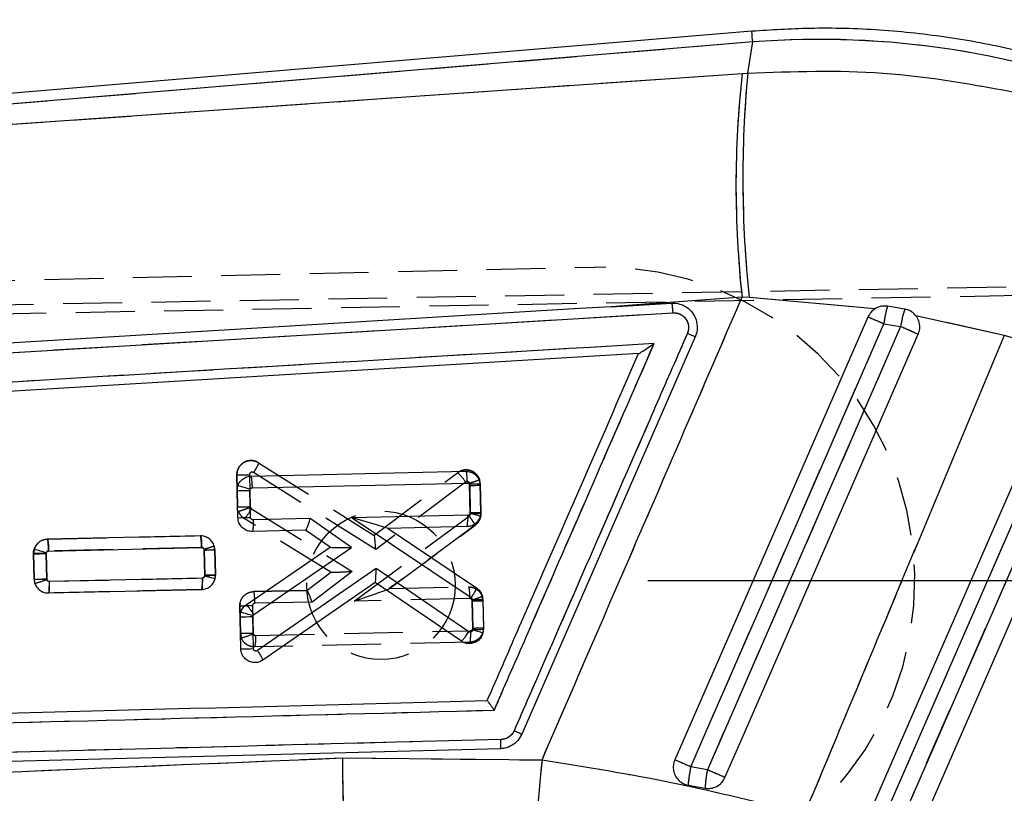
# Model space of a CAD drawing. Extents: x 39 to 407, y 33 to 280.
# Tile 19 of 48: x 155 to 176, y 251 to 268. Entities that reach past the tile are written whole.
import ezdxf

# ---------------------------------------------------------------- set-up
doc = ezdxf.new("R2010")
doc.units = 0
doc.linetypes.add('HIDDEN', pattern=[1.905, 1.27, -0.635])
doc.layers.get('0').update_dxf_attribs({"linetype": 'CONTINUOUS'})
doc.styles.add('SLDTEXTSTYLE0', font='TXT', dxfattribs={"width": 0.75})
doc.dimstyles.new('SLDDIMSTYLE0', dxfattribs={"dimtxt": 3.5, "dimasz": 3.302, "dimexe": 0, "dimexo": 0.0625, "dimgap": 0.875, "dimtad": 1, "dimdec": 0, "dimrnd": 1e-09, "dimzin": 12, "dimtxsty": 'SLDTEXTSTYLE0', "dimsah": 1, "dimcen": 0.09, "dimazin": 3, "dimtfac": 1, "dimtdec": 0, "dimtofl": 0, "dimtmove": 0, "dimatfit": 3, "dimtolj": 1, "dimtzin": 12})
doc.dimstyles.new('SLDDIMSTYLE1', dxfattribs={"dimtxt": 3.5, "dimasz": 3.302, "dimexe": 0, "dimexo": 0.0625, "dimgap": 0.875, "dimtad": 1, "dimdec": 0, "dimrnd": 1e-09, "dimzin": 12, "dimtxsty": 'SLDTEXTSTYLE0', "dimsah": 1, "dimcen": 0.09, "dimazin": 3, "dimtfac": 1, "dimtofl": 0, "dimtmove": 0, "dimatfit": 3, "dimtolj": 1, "dimtzin": 12})

# ---------------------------------------------------------------- blocks, each defined once
blk = doc.blocks.new('_D')
at = {"color": 179, "linetype": 'CONTINUOUS'}
for p, q in [((55.95, 254.259), (55.95, 276.809)), ((193.336, 256.217), (193.336, 276.809)), ((55.95, 275.809), (193.336, 275.809))]:
    blk.add_line(p, q, dxfattribs=at)
for points in [[(55.95, 275.809), (59.252, 275.301), (59.252, 276.317)], [(193.336, 275.809), (190.034, 276.317), (190.034, 275.301)]]:
    blk.add_solid(points, dxfattribs=at)
at = {"color": 179, "linetype": 'CONTINUOUS', "insert": (115.759, 280.321, 0.1), "char_height": 3.5, "attachment_point": 1, "style": 'SLDTEXTSTYLE0'}
blk.add_mtext('137', dxfattribs=at)
blk = doc.blocks.new('_D_5')
at = {"color": 179, "linetype": 'CONTINUOUS'}
for p, q in [((168.044, 255.459), (203.291, 255.459)), ((202.291, 255.459), (202.291, 211.687)), ((107.616, 211.687), (203.291, 211.687))]:
    blk.add_line(p, q, dxfattribs=at)
for points in [[(202.291, 255.459), (201.783, 252.157), (202.799, 252.157)], [(202.291, 211.687), (202.799, 214.989), (201.783, 214.989)]]:
    blk.add_solid(points, dxfattribs=at)
at = {"color": 179, "linetype": 'CONTINUOUS', "insert": (197.779, 230.551, 0.1), "char_height": 3.5, "attachment_point": 1, "rotation": 90, "style": 'SLDTEXTSTYLE0'}
blk.add_mtext('44', dxfattribs=at)

msp = doc.modelspace()

# ---------------------------------------------------------------- linework, layer by layer
at = {"color": 7, "linetype": 'CONTINUOUS'}
for p, q in [((170.2817, 267.2894), (136.2626, 264.4359)), ((170.301, 267.0595), (136.4404, 264.2192)), ((170.1953, 266.3903), (170.301, 267.0595)), ((136.6277, 264.0511), (170.0738, 266.3818)), ((170.0738, 266.3818), (170.1953, 266.3903)), ((170.0728, 261.5609), (167.2503, 261.3557)), ((170.2278, 261.5555), (170.0728, 261.5609)), ((172.9306, 261.3067), (170.2278, 261.5555)), ((167.2503, 261.3557), (168.5514, 261.434)), ((173.5783, 261.304), (173.202, 261.3652)), ((151.4471, 260.1956), (168.5796, 261.2252)), ((175.7215, 260.7371), (173.8189, 261.1594)), ((173.1255, 260.9851), (173.4879, 260.9274)), ((169.0629, 260.7053), (165.3288, 252.1443)), ((177.6044, 260.1882), (175.7215, 260.7371)), ((167.844, 260.3468), (139.2957, 258.6248)), ((167.8448, 260.3469), (167.844, 260.3468)), ((159.4961, 257.7059), (164.1217, 257.8094)), ((159.1986, 257.3955), (159.2142, 257.4983)), ((159.5241, 257.4544), (164.1489, 257.5579)), ((164.2051, 257.5046), (164.218, 256.9199)), ((164.433, 257.5117), (164.4458, 256.9272)), ((159.2115, 256.811), (159.1986, 257.3955)), ((159.4706, 257.3997), (159.4734, 257.4174)), ((159.4835, 256.8149), (159.4706, 257.3997)), ((164.1655, 256.8657), (161.6745, 256.8098)), ((164.218, 256.9199), (164.216, 256.9043)), ((164.4458, 256.9272), (164.4347, 256.8384)), ((160.7695, 256.7896), (159.5401, 256.762)), ((161.6615, 256.1691), (160.7695, 256.7896)), ((161.6745, 256.8098), (164.2345, 255.0888)), ((160.6716, 256.5394), (159.5233, 256.5137)), ((161.1993, 256.1723), (160.6716, 256.5394)), ((164.149, 256.6173), (162.446, 256.5792)), ((162.446, 256.5792), (164.3526, 255.2974)), ((158.404, 256.4181), (155.1072, 256.3443)), ((154.8218, 256.1254), (154.8097, 256.0338)), ((154.8097, 256.0338), (154.8217, 255.4857)), ((155.0817, 256.0379), (155.0839, 256.0538)), ((155.0938, 255.4896), (155.0817, 256.0379)), ((155.1352, 256.0928), (158.4311, 256.1666)), ((158.4873, 256.1134), (158.4994, 255.5653)), ((158.7273, 255.5723), (158.7152, 256.1204)), ((159.3908, 254.9342), (161.1993, 256.1723)), ((159.5541, 254.7263), (161.6615, 256.1691)), ((161.1993, 256.1723), (161.1993, 256.1723)), ((162.1891, 255.7188), (159.6319, 253.9473)), ((164.1879, 254.3549), (162.1891, 255.7188)), ((158.4468, 255.5107), (155.1503, 255.4368)), ((158.4994, 255.5653), (158.498, 255.5515)), ((158.7193, 255.4959), (158.7273, 255.5723)), ((162.1681, 255.417), (159.7521, 253.7433)), ((164.0253, 254.1497), (162.1681, 255.417)), ((155.1335, 255.1885), (158.4303, 255.2623)), ((164.2593, 255.0443), (164.2735, 254.3992)), ((164.4871, 255.0514), (164.5013, 254.4065)), ((159.2585, 254.677), (159.2719, 254.773)), ((159.2737, 253.9865), (159.2585, 254.677)), ((159.5305, 254.6811), (159.5328, 254.6975)), ((159.5457, 253.9904), (159.5305, 254.6811)), ((159.5328, 254.6975), (159.5541, 254.7263)), ((164.2735, 254.3992), (164.272, 254.3853)), ((164.5013, 254.4065), (164.4918, 254.3241)), ((164.8655, 251.834), (138.9159, 251.158)), ((161.4676, 251.6353), (165.7635, 251.5924)), ((169.3262, 251.3779), (168.9667, 251.4422)), ((168.9105, 251.0486), (169.2748, 250.9823))]:
    msp.add_line(p, q, dxfattribs=at)
at = {"color": 7, "linetype": 'HIDDEN'}
for p, q in [((170.301, 267.0595), (136.4404, 264.2192)), ((170.1953, 266.3903), (170.301, 267.0595)), ((136.6277, 264.0511), (170.0738, 266.3818)), ((170.0738, 266.3818), (170.1953, 266.3903)), ((137.9046, 261.5636), (166.894, 262.2072)), ((132.5903, 261.0145), (177.7442, 261.8203)), ((132.864, 260.8189), (178.1787, 261.6414)), ((170.0728, 261.5609), (167.2503, 261.3557)), ((170.2278, 261.5555), (170.0728, 261.5609)), ((172.9306, 261.3067), (170.2278, 261.5555)), ((151.4471, 260.1956), (168.5796, 261.2252)), ((175.7215, 260.7371), (173.8189, 261.1594)), ((173.1255, 260.9851), (173.4879, 260.9274)), ((177.6044, 260.1882), (175.7215, 260.7371)), ((159.6577, 257.9959), (159.6579, 257.9958)), ((159.6579, 257.9958), (162.1467, 256.4303)), ((159.206, 257.0413), (159.1905, 257.7317)), ((159.1905, 257.7317), (159.1905, 257.7317)), ((159.1905, 257.7317), (159.206, 257.0413)), ((159.4626, 257.7341), (159.478, 257.0448)), ((162.18, 256.1263), (159.5474, 257.7822)), ((162.1456, 256.4311), (163.9447, 257.7796)), ((164.1167, 257.5779), (162.18, 256.1263)), ((164.2038, 257.5372), (164.2019, 257.5501)), ((164.2182, 256.8936), (164.2038, 257.5372)), ((164.4185, 257.6261), (164.4185, 257.626)), ((164.4317, 257.5441), (164.4185, 257.6261)), ((164.4317, 257.5441), (164.4461, 256.8993)), ((164.4461, 256.8993), (164.4317, 257.5441)), ((159.478, 257.0448), (159.481, 257.029)), ((159.481, 257.029), (159.5036, 257.0009)), ((159.5036, 257.0009), (161.673, 255.6531)), ((164.4286, 256.7939), (164.4461, 256.8993)), ((161.2113, 255.6335), (159.3496, 256.7901)), ((161.7144, 255.0135), (164.1952, 256.8463)), ((164.3226, 256.6475), (162.474, 255.2818)), ((162.4748, 255.2824), (164.3226, 256.6475)), ((155.1078, 256.3472), (155.1079, 256.3472)), ((155.1079, 256.3472), (158.4046, 256.4197)), ((154.8154, 256.1001), (154.8095, 256.0364)), ((154.8218, 255.4883), (154.8095, 256.0364)), ((154.8095, 256.0364), (154.8218, 255.4883)), ((155.0816, 256.0391), (155.0938, 255.4919)), ((158.4325, 256.1682), (155.1356, 256.0956)), ((158.4872, 256.1159), (158.4852, 256.1294)), ((158.4994, 255.5688), (158.4872, 256.1159)), ((158.715, 256.1233), (158.7037, 256.1992)), ((158.715, 256.1233), (158.7273, 255.5752)), ((158.7273, 255.5752), (158.715, 256.1233)), ((160.7004, 255.2434), (161.2112, 255.6335)), ((161.673, 255.6531), (160.8094, 254.9936)), ((155.0938, 255.4919), (155.0965, 255.477)), ((155.1493, 255.4396), (158.4459, 255.5122)), ((158.7237, 255.5385), (158.7076, 255.4669)), ((158.7241, 255.5403), (158.7273, 255.5752)), ((158.4296, 255.2639), (155.1328, 255.1913)), ((155.1328, 255.1913), (158.4296, 255.2639)), ((155.1328, 255.1913), (155.1328, 255.1913)), ((158.4296, 255.2639), (158.5078, 255.2792)), ((158.4297, 255.2639), (158.4296, 255.2639)), ((158.4505, 255.2663), (158.4297, 255.2639)), ((159.5521, 255.2181), (160.7009, 255.2434)), ((160.7004, 255.2434), (159.5521, 255.2181)), ((159.5521, 255.2181), (159.5521, 255.2181)), ((162.4748, 255.2824), (164.1778, 255.3199)), ((164.1778, 255.3199), (164.1778, 255.3199)), ((159.2597, 254.9709), (159.2538, 254.9072)), ((160.8094, 254.9936), (159.5798, 254.9666)), ((164.2057, 255.0683), (161.7144, 255.0135)), ((164.2603, 255.0166), (164.2577, 255.0315)), ((164.2733, 254.4326), (164.2603, 255.0166)), ((164.4881, 255.0235), (164.473, 255.1116)), ((164.4881, 255.0235), (164.5012, 254.4389)), ((159.2668, 254.3227), (159.2538, 254.9072)), ((159.2538, 254.9072), (159.2668, 254.3227)), ((159.5258, 254.9099), (159.5389, 254.3261)), ((159.2668, 254.3227), (159.287, 254.2207)), ((159.5389, 254.3261), (159.5422, 254.3095)), ((159.5944, 254.2742), (164.2197, 254.376)), ((164.498, 254.4042), (164.5012, 254.4389)), ((164.2035, 254.1277), (159.5778, 254.0258)), ((164.2035, 254.1277), (164.2817, 254.143)), ((164.2036, 254.1277), (164.2035, 254.1277)), ((161.4676, 251.6353), (165.7635, 251.5924)), ((169.3262, 251.3779), (168.9667, 251.4422))]:
    msp.add_line(p, q, dxfattribs=at)
at = {"color": 8, "linetype": 'CONTINUOUS', "flags": 128}
msp.add_lwpolyline([(170.301, 267.0595), (170.2926, 267.16), (170.2866, 267.2319), (170.2829, 267.275), (170.2817, 267.2894), (170.2817, 267.2894)], dxfattribs=at)
at = {"color": 7, "linetype": 'CONTINUOUS', "flags": 128}
for points in [[(167.2503, 261.3557), (166.5679, 261.3147), (160.1046, 260.9255), (151.4191, 260.4017)], [(172.7837, 261.1335), (172.4613, 260.3944), (171.163, 257.4172), (168.6225, 251.5916)], [(168.9667, 251.4422), (169.2911, 252.1866), (170.5887, 255.1642), (173.1255, 260.9851)], [(173.4879, 260.9274), (173.1635, 260.1831), (171.8659, 257.2055), (169.3262, 251.3779)], [(169.7042, 251.2126), (170.0237, 251.9453), (171.3219, 254.9226), (173.8679, 260.7613)], [(176.9566, 259.9312), (176.6318, 259.1869), (175.3328, 256.21), (172.9175, 250.6751)], [(173.2201, 250.5431), (173.5448, 251.2873), (174.8439, 254.2642), (177.2592, 259.7991)], [(177.5972, 259.6594), (177.2725, 258.9152), (175.9734, 255.9383), (173.5833, 250.461)], [(173.9881, 250.2844), (174.3129, 251.0286), (175.6119, 254.0055), (178.0021, 259.4828)], [(162.4458, 256.5793), (162.4459, 256.5792), (162.446, 256.5792)]]:
    msp.add_lwpolyline(points, dxfattribs=at)
at = {"color": 7, "linetype": 'HIDDEN', "flags": 128}
for points in [[(168.9667, 251.4422), (169.2911, 252.1866), (170.5887, 255.1642), (173.1255, 260.9851)], [(173.4879, 260.9274), (173.1635, 260.1831), (171.8659, 257.2055), (169.3262, 251.3779)], [(173.2201, 250.5431), (173.5448, 251.2873), (174.8439, 254.2642), (177.2592, 259.7991)], [(177.5972, 259.6594), (177.2725, 258.9152), (175.9734, 255.9383), (173.5833, 250.461)], [(155.0148, 256.3263), (155.0465, 256.3395), (155.1077, 256.3472), (155.1078, 256.3472), (155.1078, 256.3472)]]:
    msp.add_lwpolyline(points, dxfattribs=at)
at = {"color": 7, "linetype": 'HIDDEN'}
msp.add_circle((162.295, 255.3535), 1.6, dxfattribs=at)
at = {"color": 7, "linetype": 'CONTINUOUS'}
for centre, radius, start, end in [((191.9442, 263.9671), 22.0033, 173.6995, 186.27801), ((194.0429, 264.1331), 23.9543, 174.59298, 186.17729), ((175.7885, 260.6469), 2.6843, 164.47927, 172.76296), ((175.5319, 260.6358), 2.0646, 161.11687, 171.87906), ((142.0342, 189.8569), 77.6266, 66.38906, 66.664129), ((122.5148, 143.8677), 127.6764, 66.283409, 66.469506), ((158.4001, 254.4355), 3.1692, 70.20436, 75.11461), ((164.114, 264.0857), 6.5817, 270.79352, 272.77811), ((159.2079, 265.6372), 8.2417, 269.93566, 271.82699), ((163.4497, 256.7884), 0.7199, 346.24952, 6.15675), ((163.4259, 253.8853), 3.1206, 71.14108, 75.33441), ((164.1235, 263.4523), 6.5331, 270.82913, 272.82848), ((159.2279, 265.1514), 8.3404, 269.88704, 271.75607), ((160.6659, 256.8009), 0.2616, 271.24296, 271.37681), ((154.8211, 264.3031), 8.2693, 269.92063, 271.80569), ((153.9663, 252.4801), 3.7443, 72.63419, 76.79245), ((158.3875, 263.0877), 6.975, 270.81989, 272.69255), ((154.8382, 263.8255), 8.3398, 269.88688, 271.75604), ((157.7308, 255.4335), 0.7201, 346.25037, 6.15248), ((157.6495, 251.7073), 3.9368, 74.23233, 77.55338), ((158.4105, 262.1712), 6.6065, 270.77093, 272.74806), ((162.2013, 255.3702), 0.0575, 124.03637, 125.37407), ((164.1683, 261.6215), 6.5779, 270.79273, 272.77855), ((158.4353, 251.3934), 3.4816, 71.62429, 76.09538), ((158.7066, 254.2286), 0.9829, 30.42259, 45.88021), ((159.2691, 262.9386), 8.2617, 269.92642, 271.81323), ((163.4589, 251.042), 3.4407, 72.53017, 76.33183), ((164.1797, 260.9402), 6.5417, 270.82147, 272.81825), ((159.2902, 262.3237), 8.3373, 269.8867, 271.75642), ((158.9646, 253.4165), 0.8527, 22.53993, 38.49918), ((183.2268, 251.4014), 21.7605, 179.384, 193.06375), ((186.5406, 249.2013), 20.9142, 173.43496, 187.58845), ((141.0248, 187.5371), 69.7469, 66.383075, 66.691331), ((172.203, 250.7789), 3.3036, 168.41731, 175.31834), ((171.784, 250.8571), 2.5123, 168.03488, 177.14346), ((125.0192, 149.6091), 110.9955, 66.260196, 66.473169)]:
    msp.add_arc(centre, radius, start, end, dxfattribs=at)
at = {"color": 7, "linetype": 'HIDDEN'}
for centre, radius, start, end in [((191.9442, 263.9671), 22.0033, 173.6995, 186.27801), ((194.0429, 264.1331), 23.9543, 174.59298, 186.17729), ((167.0438, 255.4589), 6.75, 271.2718, 91.2718), ((175.7885, 260.6469), 2.6843, 164.47927, 172.76296), ((175.5319, 260.6358), 2.0646, 161.11687, 171.87906), ((142.0342, 189.8569), 77.6266, 66.38906, 66.664129), ((122.5148, 143.8677), 127.6764, 66.283409, 66.469506), ((163.2605, 257.0217), 1.021, 33.00802, 47.92415), ((164.1163, 264.1659), 6.6293, 270.75598, 272.72628), ((164.1296, 257.5377), 0.3021, 1.22006, 16.99828), ((159.232, 265.5099), 8.4687, 269.8241, 271.66482), ((159.5103, 257.0488), 0.3045, 199.74026, 238.14834), ((158.7424, 257.3955), 0.8574, 315.0846, 332.59601), ((158.3899, 262.6128), 6.4977, 270.85783, 272.8681), ((158.4086, 256.1161), 0.3066, 1.33126, 15.71442), ((154.8461, 263.9369), 8.4487, 269.83526, 271.68034), ((154.3811, 257.3395), 1.9951, 283.23637, 291.01056), ((164.1743, 261.6649), 6.6489, 270.74087, 272.70536), ((164.1865, 255.0171), 0.3017, 1.20376, 18.25897), ((159.2957, 262.8327), 8.5101, 269.80573, 271.63749), ((159.5653, 254.3287), 0.2985, 181.15272, 201.20675), ((158.8154, 255.987), 1.8281, 284.94991, 293.42535), ((158.8788, 254.1973), 0.7198, 346.22285, 6.13558), ((183.2268, 251.4014), 21.7605, 179.384, 193.06375), ((186.5406, 249.2013), 20.9142, 173.43496, 187.58845), ((141.0248, 187.5371), 69.7469, 66.383075, 66.691331), ((172.203, 250.7789), 3.3036, 168.41731, 175.31834), ((171.784, 250.8571), 2.5123, 168.03488, 177.14346), ((125.0192, 149.6091), 110.9955, 66.260196, 66.473169)]:
    msp.add_arc(centre, radius, start, end, dxfattribs=at)
at = {"color": 7, "linetype": 'CONTINUOUS'}
for centre, major_axis, ratio, start_param, end_param in [((171.8019, 248.8806), (18.1965, -2.8755), 0.9895709, 1.3393102, 1.8074977), ((160.7475, 256.7912), (0.0758, 0.2517), 0.0822269, 3.1683884, 4.7307967), ((161.6524, 256.8114), (0.7935, -0.2322), 0.0056456, 0.0177975, 1.5446097), ((161.6394, 256.1707), (0.4401, -0.0016), 0.0034584, 3.1466039, 4.7626037), ((162.167, 255.7204), (-0.0011, 0.303), 0.0728729, 3.1916549, 4.706842)]:
    msp.add_ellipse(centre, major_axis=major_axis, ratio=ratio, start_param=start_param, end_param=end_param, dxfattribs=at)
at = {"color": 7, "linetype": 'HIDDEN'}
for centre, major_axis, ratio, start_param, end_param in [((171.8019, 248.8806), (18.1965, -2.8755), 0.9895709, 1.3393102, 1.8074977), ((162.158, 256.1279), (-0.0124, 0.3028), 0.0726158, 4.7041259, 6.2332994), ((161.6509, 255.6547), (0.4396, 0.0212), 0.0060594, 3.1503728, 4.7623581), ((160.7873, 254.9952), (-0.0869, 0.2481), 0.0773217, 4.6788377, 6.2579873), ((161.6923, 255.0151), (0.7821, 0.2671), 0.0104766, 4.7370552, 6.2501669)]:
    msp.add_ellipse(centre, major_axis=major_axis, ratio=ratio, start_param=start_param, end_param=end_param, dxfattribs=at)
at = {"color": 7, "linetype": 'CONTINUOUS'}
for points, knots in [([(178.8345, 265.9611), (178.3886, 266.1336), (177.4719, 266.4884), (176.0357, 266.8829), (174.5485, 267.1715), (173.0427, 267.3323), (171.6163, 267.3747), (170.6974, 267.316), (170.2817, 267.2894)], [0, 0, 0, 0, 0.1641138, 0.3374288, 0.5106817, 0.683873, 0.8570088, 1, 1, 1, 1]), ([(170.1953, 266.3903), (171.1676, 266.4244), (173.1429, 266.4938), (175.0783, 266.1393), (176.0609, 265.9593)], [0, 0, 0, 0, 0.492278, 1, 1, 1, 1]), ([(165.7635, 251.5924), (166.597, 253.5184), (168.0347, 256.8407), (169.4697, 260.1642), (170.0728, 261.5609)], [0, 0, 0, 0, 0.5797188, 1, 1, 1, 1]), ([(168.5514, 261.434), (168.6139, 261.4323), (168.6954, 261.4302), (168.7706, 261.4007), (168.7882, 261.3938)], [0, 0, 0, 0, 0.7657153, 1, 1, 1, 1]), ([(168.5514, 261.434), (168.5532, 261.4316), (168.5569, 261.4264), (168.5636, 261.3935), (168.5696, 261.3484), (168.5753, 261.2915), (168.5779, 261.2508), (168.5796, 261.2252)], [0, 0, 0, 0, 0.1889572, 0.4028073, 0.618042, 0.759142, 1, 1, 1, 1]), ([(168.7882, 261.3938), (168.8172, 261.3795), (168.8989, 261.3394), (169.0091, 261.2329), (169.0914, 261.0743), (169.1158, 260.8971), (169.091, 260.7726), (169.0657, 260.7121), (169.063, 260.7055)], [0, 0, 0, 0, 0.1181486, 0.3326966, 0.5469798, 0.7606717, 0.9737111, 1, 1, 1, 1]), ([(172.9306, 261.3067), (172.9027, 261.2858), (172.8407, 261.2395), (172.8039, 261.1711), (172.7837, 261.1335)], [0, 0, 0, 0, 0.4504728, 1, 1, 1, 1]), ([(173.202, 261.3652), (173.1608, 261.3676), (173.0756, 261.3726), (172.9839, 261.3395), (172.9386, 261.3116), (172.9306, 261.3067)], [0, 0, 0, 0, 0.4349704, 0.9007514, 1, 1, 1, 1]), ([(173.8189, 261.1594), (173.7887, 261.1913), (173.7282, 261.2551), (173.6371, 261.2925), (173.5863, 261.3024), (173.5783, 261.304)], [0, 0, 0, 0, 0.4572711, 0.914446, 1, 1, 1, 1]), ([(168.5796, 261.2252), (168.582, 261.2254), (168.6202, 261.2276), (168.6953, 261.2182), (168.7929, 261.1695), (168.8689, 261.0912), (168.9143, 260.9925), (168.9267, 260.8831), (168.9047, 260.8144), (168.8936, 260.7801)], [0, 0, 0, 0, 0.0114461, 0.1767901, 0.3419321, 0.5066677, 0.6709845, 0.835827, 1, 1, 1, 1]), ([(173.8679, 260.7613), (173.8811, 260.8012), (173.9082, 260.8833), (173.896, 261.0158), (173.857, 261.1078), (173.8249, 261.1513), (173.8189, 261.1594)], [0, 0, 0, 0, 0.297634, 0.61261591, 0.92729216, 1, 1, 1, 1]), ([(168.8936, 260.7801), (168.8396, 260.6561), (168.5691, 260.0358), (167.4332, 257.4307), (166.2432, 254.7015), (165.2696, 252.4685), (165.1614, 252.2204)], [0, 0, 0, 0, 0.0434774, 0.2173875, 0.913028, 1, 1, 1, 1]), ([(169.063, 260.7055), (169.0605, 260.7067), (169.0557, 260.709), (169.0173, 260.7261), (168.9618, 260.7505), (168.9164, 260.7704), (168.8937, 260.7803)], [0, 0, 0, 0, 0.2500008, 0.500003, 0.749998, 1, 1, 1, 1]), ([(175.7215, 260.7371), (174.9528, 258.8978), (173.517, 255.4624), (172.0837, 252.0258), (171.4178, 250.4292)], [0, 0, 0, 0, 0.5353792, 1, 1, 1, 1]), ([(168.1784, 260.5631), (163.305, 260.2703), (153.6142, 259.6883), (143.923, 259.1046), (139.1055, 258.8145)], [0, 0, 0, 0, 0.5028961, 1, 1, 1, 1]), ([(164.7341, 252.6637), (164.7882, 252.7878), (165.0586, 253.408), (166.2067, 256.0412), (167.3007, 258.5502), (168.1784, 260.5631)], [0, 0, 0, 0, 0.0471126, 0.2355616, 1, 1, 1, 1]), ([(167.8448, 260.3469), (167.8478, 260.3478), (167.8547, 260.35), (167.8865, 260.3681), (167.9512, 260.4085), (168.0528, 260.4761), (168.1352, 260.5328), (168.1776, 260.5625), (168.1784, 260.5631)], [0, 0, 0, 0, 0.0844734, 0.1914871, 0.3607249, 0.6670629, 0.9934877, 1, 1, 1, 1]), ([(164.5828, 252.8698), (164.6128, 252.9385), (164.8592, 253.5034), (165.9463, 255.9957), (167.0034, 258.4194), (167.844, 260.3468)], [0, 0, 0, 0, 0.0275738, 0.2266558, 1, 1, 1, 1]), ([(159.2142, 257.4983), (159.2282, 257.5296), (159.2562, 257.5921), (159.3343, 257.6612), (159.418, 257.699), (159.474, 257.704), (159.4961, 257.7059)], [0, 0, 0, 0, 0.2734445, 0.54685892, 0.82126412, 1, 1, 1, 1]), ([(159.5241, 257.4544), (159.5236, 257.4711), (159.5223, 257.5182), (159.518, 257.5898), (159.5114, 257.6548), (159.5038, 257.6978), (159.4987, 257.7032), (159.4961, 257.7059)], [0, 0, 0, 0, 0.1278573, 0.3592215, 0.5728164, 0.7864061, 1, 1, 1, 1]), ([(164.1217, 257.8094), (164.1563, 257.8067), (164.2255, 257.8012), (164.3184, 257.7499), (164.3891, 257.6732), (164.4265, 257.5886), (164.4312, 257.533), (164.433, 257.5117)], [0, 0, 0, 0, 0.21676676, 0.43351349, 0.65027681, 0.86596848, 1, 1, 1, 1]), ([(164.1218, 257.8094), (164.1247, 257.8057), (164.1306, 257.7982), (164.1391, 257.74), (164.1459, 257.6567), (164.1479, 257.5908), (164.1489, 257.5579)], [0, 0, 0, 0, 0.25000064, 0.50000156, 0.75000188, 1, 1, 1, 1]), ([(164.1489, 257.5579), (164.1533, 257.5577), (164.1638, 257.5571), (164.1795, 257.5505), (164.1934, 257.5385), (164.203, 257.5226), (164.2044, 257.5106), (164.2051, 257.5046)], [0, 0, 0, 0, 0.1519901, 0.3695184, 0.5818035, 0.7900784, 1, 1, 1, 1]), ([(159.4734, 257.4174), (159.4759, 257.4229), (159.4808, 257.434), (159.4947, 257.4462), (159.5098, 257.4531), (159.52, 257.454), (159.5241, 257.4544)], [0, 0, 0, 0, 0.2700427, 0.5399678, 0.8133483, 1, 1, 1, 1]), ([(164.216, 256.9043), (164.2146, 256.9002), (164.211, 256.8905), (164.2, 256.8777), (164.1839, 256.8679), (164.1716, 256.8664), (164.1655, 256.8657)], [0, 0, 0, 0, 0.1891976, 0.4563759, 0.7289078, 1, 1, 1, 1]), ([(159.5233, 256.5137), (159.4887, 256.5164), (159.4195, 256.5218), (159.3264, 256.5731), (159.2556, 256.6498), (159.2182, 256.7343), (159.2133, 256.7898), (159.2115, 256.811)], [0, 0, 0, 0, 0.2169432, 0.433899, 0.6507734, 0.8665725, 1, 1, 1, 1]), ([(159.5401, 256.762), (159.5358, 256.7622), (159.5252, 256.7628), (159.5095, 256.7693), (159.4954, 256.7814), (159.4858, 256.7972), (159.4843, 256.8091), (159.4835, 256.8149)], [0, 0, 0, 0, 0.15156626, 0.37043286, 0.58433141, 0.79490415, 1, 1, 1, 1]), ([(159.5401, 256.762), (159.5405, 256.7295), (159.5412, 256.6644), (159.5378, 256.5824), (159.5317, 256.525), (159.5261, 256.5175), (159.5233, 256.5137)], [0, 0, 0, 0, 0.2500003, 0.5000007, 0.750001, 1, 1, 1, 1]), ([(164.4347, 256.8384), (164.4223, 256.8067), (164.3976, 256.7432), (164.3234, 256.6707), (164.2373, 256.6263), (164.1763, 256.6201), (164.149, 256.6173)], [0, 0, 0, 0, 0.26226106, 0.52450098, 0.78760245, 1, 1, 1, 1]), ([(155.1072, 256.3443), (155.0728, 256.3401), (155.0041, 256.3317), (154.9142, 256.2766), (154.8513, 256.2046), (154.8305, 256.1489), (154.8218, 256.1254)], [0, 0, 0, 0, 0.2688, 0.5376612, 0.8051066, 1, 1, 1, 1]), ([(155.1352, 256.0928), (155.1347, 256.1098), (155.1333, 256.1569), (155.1291, 256.2284), (155.1224, 256.2932), (155.1148, 256.3362), (155.1098, 256.3416), (155.1072, 256.3443)], [0, 0, 0, 0, 0.1295429, 0.3592333, 0.5728225, 0.7864123, 1, 1, 1, 1]), ([(158.7152, 256.1204), (158.7111, 256.1544), (158.7029, 256.2224), (158.6487, 256.3121), (158.5703, 256.3793), (158.4837, 256.4144), (158.4267, 256.417), (158.404, 256.4181)], [0, 0, 0, 0, 0.21330869, 0.42657355, 0.6410017, 0.8570077, 1, 1, 1, 1]), ([(158.4311, 256.1666), (158.4301, 256.1995), (158.4281, 256.2654), (158.4213, 256.3487), (158.4128, 256.4069), (158.4069, 256.4144), (158.404, 256.4181)], [0, 0, 0, 0, 0.24999965, 0.49999909, 0.74999876, 1, 1, 1, 1]), ([(155.0839, 256.0538), (155.0861, 256.0594), (155.0906, 256.0707), (155.104, 256.0834), (155.1194, 256.0912), (155.1303, 256.0923), (155.1352, 256.0928)], [0, 0, 0, 0, 0.2617344, 0.5233054, 0.7879745, 1, 1, 1, 1]), ([(158.4311, 256.1666), (158.4355, 256.1663), (158.446, 256.1658), (158.4617, 256.1592), (158.4756, 256.1471), (158.4852, 256.1313), (158.4866, 256.1194), (158.4873, 256.1134)], [0, 0, 0, 0, 0.1523458, 0.3700117, 0.5824162, 0.7911533, 1, 1, 1, 1]), ([(154.8217, 255.4857), (154.8259, 255.4517), (154.8343, 255.3837), (154.8887, 255.294), (154.9674, 255.2269), (155.0539, 255.1921), (155.1109, 255.1895), (155.1335, 255.1885)], [0, 0, 0, 0, 0.2135346, 0.4270218, 0.6416137, 0.8577484, 1, 1, 1, 1]), ([(155.1503, 255.4368), (155.146, 255.437), (155.1354, 255.4376), (155.1197, 255.4441), (155.1057, 255.4562), (155.0961, 255.4719), (155.0945, 255.4838), (155.0938, 255.4896)], [0, 0, 0, 0, 0.1525182, 0.3711952, 0.58493, 0.7952735, 1, 1, 1, 1]), ([(155.1335, 255.1885), (155.136, 255.1913), (155.1408, 255.1969), (155.1465, 255.2402), (155.1502, 255.3048), (155.1512, 255.3749), (155.1506, 255.4206), (155.1503, 255.4368)], [0, 0, 0, 0, 0.2158688, 0.4317358, 0.6476038, 0.8745809, 1, 1, 1, 1]), ([(158.4303, 255.2623), (158.4645, 255.2665), (158.5331, 255.2747), (158.6227, 255.3295), (158.6894, 255.4053), (158.7097, 255.4669), (158.7193, 255.4959)], [0, 0, 0, 0, 0.2578539, 0.51576, 0.7722186, 1, 1, 1, 1]), ([(158.498, 255.5515), (158.4964, 255.5467), (158.4929, 255.5361), (158.4813, 255.5227), (158.4653, 255.5129), (158.4529, 255.5114), (158.4468, 255.5107)], [0, 0, 0, 0, 0.2146888, 0.4735315, 0.7371534, 1, 1, 1, 1]), ([(164.3526, 255.2974), (164.3526, 255.2931), (164.3526, 255.2845), (164.327, 255.2357), (164.2867, 255.1681), (164.2519, 255.1152), (164.2345, 255.0888)], [0, 0, 0, 0, 0.2500035, 0.5000028, 0.7500052, 1, 1, 1, 1]), ([(164.3526, 255.2974), (164.3727, 255.2814), (164.4197, 255.2439), (164.4728, 255.159), (164.4823, 255.0879), (164.4871, 255.0514)], [0, 0, 0, 0, 0.2655141, 0.6220701, 1, 1, 1, 1]), ([(164.2345, 255.0888), (164.2347, 255.0886), (164.2401, 255.0849), (164.2494, 255.0757), (164.2575, 255.0599), (164.2587, 255.0489), (164.2593, 255.0443)], [0, 0, 0, 0, 0.0133197, 0.3745829, 0.7350167, 1, 1, 1, 1]), ([(159.2719, 254.773), (159.285, 254.805), (159.311, 254.8688), (159.3643, 254.9125), (159.3908, 254.9342)], [0, 0, 0, 0, 0.50135032, 1, 1, 1, 1]), ([(164.4918, 254.3241), (164.4801, 254.2921), (164.4566, 254.2281), (164.3836, 254.1536), (164.2921, 254.1059), (164.1893, 254.0915), (164.0964, 254.1084), (164.046, 254.1377), (164.0253, 254.1497)], [0, 0, 0, 0, 0.1742049, 0.3483827, 0.5231285, 0.6992142, 0.8766896, 1, 1, 1, 1]), ([(164.0254, 254.1496), (164.027, 254.1497), (164.0302, 254.1499), (164.0421, 254.1609), (164.0586, 254.1791), (164.0795, 254.2048), (164.104, 254.2365), (164.131, 254.2731), (164.1594, 254.3131), (164.1784, 254.3409), (164.1879, 254.3549)], [0, 0, 0, 0, 0.12499926, 0.24999614, 0.37499676, 0.49999613, 0.62500003, 0.74999512, 0.87499862, 1, 1, 1, 1]), ([(164.272, 254.3853), (164.2699, 254.3797), (164.2658, 254.3686), (164.253, 254.3555), (164.2368, 254.3471), (164.2184, 254.3443), (164.2013, 254.3472), (164.1919, 254.3526), (164.1879, 254.3549)], [0, 0, 0, 0, 0.1699189, 0.3397697, 0.5117632, 0.6881923, 0.8688046, 1, 1, 1, 1]), ([(159.7521, 253.7433), (159.722, 253.7266), (159.6617, 253.6931), (159.5567, 253.6845), (159.4554, 253.7087), (159.3673, 253.7659), (159.3037, 253.849), (159.2772, 253.9276), (159.2744, 253.9741), (159.2737, 253.9865)], [0, 0, 0, 0, 0.15667735, 0.31333008, 0.47076931, 0.62875711, 0.78647366, 0.94322107, 1, 1, 1, 1]), ([(159.6319, 253.9473), (159.6298, 253.9459), (159.6224, 253.9413), (159.6076, 253.937), (159.5887, 253.9378), (159.5713, 253.9448), (159.5574, 253.9569), (159.5479, 253.9726), (159.5464, 253.9845), (159.5457, 253.9904)], [0, 0, 0, 0, 0.0636608, 0.2238333, 0.3840989, 0.5420827, 0.6965656, 0.8485287, 1, 1, 1, 1]), ([(139.4146, 252.2143), (139.4303, 252.2147), (139.9849, 252.2291), (142.6956, 252.2997), (151.0689, 252.5178), (158.904, 252.7219), (164.5828, 252.8698)], [0, 0, 0, 0, 0.0018693, 0.0661233, 0.3231391, 1, 1, 1, 1]), ([(164.7341, 252.6637), (164.7335, 252.6646), (164.7304, 252.6693), (164.7117, 252.697), (164.6796, 252.7439), (164.6405, 252.7988), (164.6108, 252.8386), (164.5905, 252.8636), (164.5853, 252.8678), (164.5828, 252.8698)], [0, 0, 0, 0, 0.0086821, 0.0491699, 0.2890699, 0.4965298, 0.6777503, 0.8499666, 1, 1, 1, 1]), ([(139.2336, 252.0045), (143.4898, 252.1143), (151.9894, 252.3336), (160.4902, 252.5538), (164.7341, 252.6637)], [0, 0, 0, 0, 0.5007601, 1, 1, 1, 1]), ([(165.1614, 252.2204), (165.1528, 252.2037), (165.1279, 252.1549), (165.0653, 252.0914), (164.9752, 252.0418), (164.9104, 252.0341), (164.8782, 252.0302)], [0, 0, 0, 0, 0.1561983, 0.4571259, 0.7297381, 1, 1, 1, 1]), ([(165.3288, 252.1443), (165.3264, 252.1455), (165.3216, 252.148), (165.2837, 252.1653), (165.2288, 252.1902), (165.1838, 252.2103), (165.1614, 252.2204)], [0, 0, 0, 0, 0.2500041, 0.49999679, 0.75000634, 1, 1, 1, 1]), ([(164.8782, 252.0303), (158.8742, 251.8747), (150.224, 251.6507), (141.5756, 251.4278), (138.9298, 251.3596)], [0, 0, 0, 0, 0.6940826, 1, 1, 1, 1]), ([(165.3288, 252.1443), (165.3026, 252.0974), (165.2504, 252.0037), (165.1189, 251.8985), (164.9847, 251.8438), (164.8961, 251.8365), (164.8659, 251.834)], [0, 0, 0, 0, 0.27232, 0.5446325, 0.8445865, 1, 1, 1, 1]), ([(164.8659, 251.834), (164.8681, 251.837), (164.8725, 251.843), (164.8771, 251.8881), (164.8796, 251.9526), (164.8789, 252.0044), (164.8786, 252.0303)], [0, 0, 0, 0, 0.2499994, 0.499999, 0.7500002, 1, 1, 1, 1]), ([(137.7286, 250.6039), (139.4988, 250.6853), (147.4095, 251.0487), (155.3241, 251.379), (161.4676, 251.6353)], [0, 0, 0, 0, 0.2237799, 1, 1, 1, 1]), ([(165.7635, 251.5924), (166.708, 251.4414), (168.6185, 251.136), (170.4778, 250.6665), (171.4178, 250.4292)], [0, 0, 0, 0, 0.49438646, 1, 1, 1, 1]), ([(168.6225, 251.5916), (168.6103, 251.5557), (168.5839, 251.4778), (168.5917, 251.3489), (168.6413, 251.2242), (168.7301, 251.1237), (168.8267, 251.0681), (168.8899, 251.0534), (168.9105, 251.0486)], [0, 0, 0, 0, 0.1604693, 0.3483277, 0.5360172, 0.7232834, 0.9100953, 1, 1, 1, 1]), ([(169.2748, 250.9823), (169.3171, 250.9787), (169.4034, 250.9713), (169.5296, 251.0148), (169.636, 251.0953), (169.6861, 251.171), (169.7039, 251.2119), (169.7042, 251.2126)], [0, 0, 0, 0, 0.242011, 0.49283, 0.7442046, 0.996201, 1, 1, 1, 1])]:
    msp.add_open_spline(points, degree=3, knots=knots, dxfattribs=at)
at = {"color": 7, "linetype": 'HIDDEN'}
for points, knots in [([(170.1953, 266.3903), (171.1676, 266.4244), (173.1429, 266.4938), (175.0783, 266.1393), (176.0609, 265.9593)], [0, 0, 0, 0, 0.492278, 1, 1, 1, 1]), ([(165.7635, 251.5924), (166.597, 253.5184), (168.0347, 256.8407), (169.4697, 260.1642), (170.0728, 261.5609)], [0, 0, 0, 0, 0.5797188, 1, 1, 1, 1]), ([(168.5796, 261.2252), (168.582, 261.2254), (168.6202, 261.2276), (168.6953, 261.2182), (168.7929, 261.1695), (168.8689, 261.0912), (168.9143, 260.9925), (168.9267, 260.8831), (168.9047, 260.8144), (168.8936, 260.7801)], [0, 0, 0, 0, 0.0114461, 0.1767901, 0.3419321, 0.5066677, 0.6709845, 0.835827, 1, 1, 1, 1]), ([(168.8936, 260.7801), (168.8396, 260.6561), (168.5691, 260.0358), (167.4332, 257.4307), (166.2432, 254.7015), (165.2696, 252.4685), (165.1614, 252.2204)], [0, 0, 0, 0, 0.0434774, 0.2173875, 0.913028, 1, 1, 1, 1]), ([(175.7215, 260.7371), (174.9528, 258.8978), (173.517, 255.4624), (172.0837, 252.0258), (171.4178, 250.4292)], [0, 0, 0, 0, 0.5353792, 1, 1, 1, 1]), ([(168.1784, 260.5631), (163.305, 260.2703), (153.6142, 259.6883), (143.923, 259.1046), (139.1055, 258.8145)], [0, 0, 0, 0, 0.5028961, 1, 1, 1, 1]), ([(164.7341, 252.6637), (164.7882, 252.7878), (165.0586, 253.408), (166.2067, 256.0412), (167.3007, 258.5502), (168.1784, 260.5631)], [0, 0, 0, 0, 0.0471126, 0.2355616, 1, 1, 1, 1]), ([(159.6577, 257.9959), (159.6265, 258.0113), (159.5643, 258.042), (159.4582, 258.0455), (159.358, 258.0159), (159.2732, 257.9541), (159.2142, 257.8682), (159.1918, 257.7894), (159.1908, 257.7435), (159.1905, 257.7317)], [0, 0, 0, 0, 0.1585376, 0.317105, 0.4751505, 0.6324487, 0.7892801, 0.9461175, 1, 1, 1, 1]), ([(159.1905, 257.7317), (159.1905, 257.7317), (159.1905, 257.7398), (159.1913, 257.782), (159.2095, 257.8583), (159.2546, 257.9286), (159.3138, 257.9855), (159.3854, 258.0278), (159.4875, 258.0478), (159.5818, 258.0346), (159.636, 258.0091), (159.6577, 257.9959), (159.6577, 257.9959)], [0, 0, 0, 0, 0.0000928, 0.0371192, 0.193806, 0.3533272, 0.4134513, 0.5706026, 0.7276632, 0.8832411, 0.9999065, 1, 1, 1, 1]), ([(159.6579, 257.9958), (159.6583, 257.9923), (159.6591, 257.9852), (159.6412, 257.9456), (159.6113, 257.8894), (159.5829, 257.8407), (159.5613, 257.8046), (159.5534, 257.7919), (159.5474, 257.7822)], [0, 0, 0, 0, 0.2205149, 0.4410278, 0.6615468, 0.8820612, 0.909898, 1, 1, 1, 1]), ([(159.1905, 257.7317), (159.1933, 257.7315), (159.1988, 257.7311), (159.242, 257.7313), (159.3054, 257.732), (159.3756, 257.7329), (159.4295, 257.7337), (159.4552, 257.734), (159.4626, 257.7341)], [0, 0, 0, 0, 0.2032177, 0.4064375, 0.6096525, 0.8128749, 0.9462818, 1, 1, 1, 1]), ([(159.5474, 257.7822), (159.5433, 257.7843), (159.5337, 257.7894), (159.5165, 257.7916), (159.4981, 257.788), (159.4852, 257.7804), (159.4744, 257.7701), (159.4661, 257.7571), (159.4628, 257.7431), (159.4626, 257.7354), (159.4626, 257.7341)], [0, 0, 0, 0, 0.11709789, 0.2733648, 0.4292672, 0.58518508, 0.64523143, 0.80619537, 0.96706756, 1, 1, 1, 1]), ([(164.4185, 257.6261), (164.4048, 257.658), (164.3774, 257.722), (164.299, 257.7936), (164.2034, 257.8366), (164.0988, 257.8445), (164.0094, 257.8219), (163.9627, 257.7913), (163.9447, 257.7796)], [0, 0, 0, 0, 0.1781126, 0.3562228, 0.5345208, 0.7124769, 0.8895913, 1, 1, 1, 1]), ([(163.9447, 257.7796), (163.9447, 257.7796), (163.9712, 257.8011), (164.0344, 257.8313), (164.1365, 257.8459), (164.2377, 257.8253), (164.3267, 257.7733), (164.3864, 257.7021), (164.4124, 257.6493), (164.4185, 257.6261), (164.4185, 257.6261)], [0, 0, 0, 0, 0.0000993, 0.1765083, 0.3522492, 0.5263049, 0.7003021, 0.8755018, 0.9998987, 1, 1, 1, 1]), ([(164.2019, 257.5501), (164.2003, 257.5539), (164.1963, 257.5635), (164.1852, 257.5762), (164.169, 257.5859), (164.1508, 257.5895), (164.1323, 257.5873), (164.1219, 257.581), (164.1167, 257.5779)], [0, 0, 0, 0, 0.1172418, 0.2991888, 0.4774575, 0.6525555, 0.826902, 1, 1, 1, 1]), ([(164.4185, 257.626), (164.4162, 257.6243), (164.4114, 257.6209), (164.371, 257.6058), (164.311, 257.5852), (164.2541, 257.5667), (164.217, 257.5549), (164.2061, 257.5514), (164.2019, 257.5501)], [0, 0, 0, 0, 0.2266017, 0.4532078, 0.6798039, 0.9064101, 0.9645791, 1, 1, 1, 1]), ([(159.481, 257.029), (159.4713, 257.0254), (159.4476, 257.0169), (159.3977, 256.9992), (159.3344, 256.9775), (159.274, 256.9579), (159.2325, 256.9458), (159.2266, 256.9459), (159.2237, 256.9459)], [0, 0, 0, 0, 0.0753511, 0.1835828, 0.3876943, 0.5917976, 0.7958961, 1, 1, 1, 1]), ([(159.2237, 256.9459), (159.2382, 256.9144), (159.2671, 256.8518), (159.3222, 256.8106), (159.3496, 256.7901)], [0, 0, 0, 0, 0.5035441, 1, 1, 1, 1]), ([(164.1952, 256.8463), (164.199, 256.8497), (164.2064, 256.8563), (164.2126, 256.8673), (164.2172, 256.8796), (164.2178, 256.8878), (164.2182, 256.8936)], [0, 0, 0, 0, 0.27960857, 0.54687825, 0.68419682, 1, 1, 1, 1]), ([(164.4461, 256.8993), (164.4433, 256.899), (164.4378, 256.8984), (164.3947, 256.8971), (164.3314, 256.8955), (164.2749, 256.8944), (164.2367, 256.8938), (164.2257, 256.8937), (164.2182, 256.8936)], [0, 0, 0, 0, 0.2274807, 0.454961, 0.6824414, 0.9099285, 0.9392052, 1, 1, 1, 1]), ([(164.4461, 256.8993), (164.4461, 256.8992), (164.4499, 256.8689), (164.4399, 256.8247), (164.4174, 256.7597), (164.3829, 256.7025), (164.3455, 256.6633), (164.3226, 256.6475), (164.3226, 256.6475)], [0, 0, 0, 0, 0.0002086, 0.3162226, 0.449931, 0.7125372, 0.9997819, 1, 1, 1, 1]), ([(164.3226, 256.6475), (164.3222, 256.6515), (164.3213, 256.6596), (164.2934, 256.7059), (164.2503, 256.7703), (164.2135, 256.821), (164.1952, 256.8463)], [0, 0, 0, 0, 0.25, 0.5000009, 0.7500015, 1, 1, 1, 1]), ([(155.1079, 256.3472), (155.1104, 256.3445), (155.1155, 256.3391), (155.1231, 256.2962), (155.1282, 256.2459), (155.1329, 256.18), (155.1344, 256.1325), (155.1356, 256.0956)], [0, 0, 0, 0, 0.21377064, 0.4275431, 0.64131504, 0.72137625, 1, 1, 1, 1]), ([(158.4046, 256.4197), (158.4076, 256.416), (158.4136, 256.4085), (158.4223, 256.3503), (158.4293, 256.267), (158.4315, 256.2011), (158.4325, 256.1682)], [0, 0, 0, 0, 0.2499977, 0.5000004, 0.7499986, 1, 1, 1, 1]), ([(154.8095, 256.0364), (154.8095, 256.0364), (154.8095, 256.0573), (154.8121, 256.107), (154.8326, 256.1519), (154.8443, 256.1776)], [0, 0, 0, 0, 0.0004094, 0.4276726, 1, 1, 1, 1]), ([(155.0816, 256.0391), (155.0735, 256.039), (155.0477, 256.0386), (154.9939, 256.0378), (154.9244, 256.0368), (154.8609, 256.0361), (154.8178, 256.0359), (154.8123, 256.0362), (154.8095, 256.0364)], [0, 0, 0, 0, 0.0588543, 0.1871328, 0.390339, 0.5935674, 0.7967827, 1, 1, 1, 1]), ([(155.1356, 256.0956), (155.1319, 256.0953), (155.122, 256.0945), (155.1069, 256.088), (155.0956, 256.0778), (155.087, 256.0652), (155.0823, 256.0529), (155.0818, 256.0428), (155.0816, 256.0391)], [0, 0, 0, 0, 0.1288837, 0.3432848, 0.5575348, 0.6511467, 0.8702969, 1, 1, 1, 1]), ([(158.4852, 256.1294), (158.4838, 256.1332), (158.4803, 256.1427), (158.4698, 256.1555), (158.457, 256.1635), (158.4443, 256.1677), (158.437, 256.168), (158.4325, 256.1682)], [0, 0, 0, 0, 0.1737234, 0.4309715, 0.6882617, 0.8111474, 1, 1, 1, 1]), ([(158.7037, 256.1992), (158.7012, 256.1976), (158.6964, 256.1944), (158.6555, 256.1805), (158.595, 256.1616), (158.5404, 256.1454), (158.5033, 256.1346), (158.4923, 256.1314), (158.4852, 256.1294)], [0, 0, 0, 0, 0.2267264, 0.45344736, 0.68017227, 0.90690575, 0.94021161, 1, 1, 1, 1]), ([(155.0965, 255.477), (155.0991, 255.4712), (155.1043, 255.4597), (155.1188, 255.4472), (155.1345, 255.4404), (155.145, 255.4399), (155.1493, 255.4396)], [0, 0, 0, 0, 0.2717133, 0.5434643, 0.813161, 1, 1, 1, 1]), ([(155.1493, 255.4396), (155.1497, 255.4071), (155.1504, 255.342), (155.1471, 255.26), (155.1411, 255.2027), (155.1356, 255.1951), (155.1328, 255.1913)], [0, 0, 0, 0, 0.2499998, 0.5, 0.7500002, 1, 1, 1, 1]), ([(158.4459, 255.5122), (158.4463, 255.4797), (158.447, 255.4146), (158.4438, 255.3326), (158.4379, 255.2753), (158.4324, 255.2677), (158.4297, 255.2639)], [0, 0, 0, 0, 0.2499989, 0.4999985, 0.7499993, 1, 1, 1, 1]), ([(158.4459, 255.5122), (158.449, 255.5125), (158.4578, 255.5132), (158.4721, 255.5187), (158.4863, 255.5302), (158.4962, 255.5463), (158.4993, 255.56), (158.4994, 255.5675), (158.4994, 255.5688)], [0, 0, 0, 0, 0.1102008, 0.3076678, 0.5227499, 0.7376914, 0.9549846, 1, 1, 1, 1]), ([(158.7273, 255.5752), (158.724, 255.5749), (158.7173, 255.5744), (158.6656, 255.5728), (158.5909, 255.5708), (158.5299, 255.5695), (158.4994, 255.5688)], [0, 0, 0, 0, 0.2499976, 0.4999971, 0.7499871, 1, 1, 1, 1]), ([(159.2538, 254.9072), (159.2538, 254.9073), (159.2538, 254.9282), (159.258, 254.9833), (159.2831, 255.0502), (159.3298, 255.1189), (159.3928, 255.1759), (159.4766, 255.2108), (159.5315, 255.2176), (159.552, 255.2181), (159.5521, 255.2181)], [0, 0, 0, 0, 0.0001261, 0.13168796, 0.34647756, 0.4394051, 0.65416937, 0.87034326, 0.99987483, 1, 1, 1, 1]), ([(159.5798, 254.9666), (159.5792, 254.9892), (159.5778, 255.0365), (159.5734, 255.1063), (159.5673, 255.167), (159.5597, 255.21), (159.5546, 255.2154), (159.5521, 255.2181)], [0, 0, 0, 0, 0.1723322, 0.3593972, 0.5729313, 0.7864654, 1, 1, 1, 1]), ([(164.1778, 255.3199), (164.1778, 255.3199), (164.2143, 255.3207), (164.2859, 255.3094), (164.3782, 255.2574), (164.4414, 255.1877), (164.4642, 255.1341), (164.473, 255.1117), (164.473, 255.1116)], [0, 0, 0, 0, 0.00015481, 0.2838645, 0.55005057, 0.8122281, 0.9998415, 1, 1, 1, 1]), ([(164.1778, 255.3199), (164.1808, 255.3161), (164.1869, 255.3087), (164.1955, 255.2504), (164.2025, 255.1672), (164.2046, 255.1013), (164.2057, 255.0683)], [0, 0, 0, 0, 0.2500005, 0.4999991, 0.7500007, 1, 1, 1, 1]), ([(159.5798, 254.9666), (159.5762, 254.9663), (159.5663, 254.9654), (159.5512, 254.9589), (159.5398, 254.9486), (159.5313, 254.936), (159.5265, 254.9238), (159.526, 254.9137), (159.5258, 254.9099)], [0, 0, 0, 0, 0.1283005, 0.3427913, 0.5573306, 0.6510504, 0.8702651, 1, 1, 1, 1]), ([(164.2577, 255.0315), (164.2561, 255.0355), (164.2521, 255.045), (164.2409, 255.0573), (164.2246, 255.0668), (164.2121, 255.0678), (164.2057, 255.0683)], [0, 0, 0, 0, 0.1876914, 0.452873, 0.7182165, 1, 1, 1, 1]), ([(164.473, 255.1116), (164.4707, 255.1099), (164.466, 255.1063), (164.4259, 255.0904), (164.3655, 255.0683), (164.3049, 255.0473), (164.2676, 255.0348), (164.2577, 255.0315)], [0, 0, 0, 0, 0.2265423, 0.4530862, 0.6796369, 0.9149065, 1, 1, 1, 1]), ([(159.5258, 254.9099), (159.5177, 254.9098), (159.492, 254.9094), (159.4382, 254.9086), (159.3686, 254.9076), (159.3052, 254.9069), (159.2621, 254.9067), (159.2565, 254.907), (159.2538, 254.9072)], [0, 0, 0, 0, 0.05901626, 0.18713278, 0.39035501, 0.59356915, 0.7967857, 1, 1, 1, 1]), ([(159.5422, 254.3095), (159.5439, 254.3058), (159.5482, 254.2965), (159.5597, 254.2846), (159.5761, 254.2756), (159.5883, 254.2746), (159.5944, 254.2742)], [0, 0, 0, 0, 0.181943, 0.4566173, 0.7275008, 1, 1, 1, 1]), ([(164.5012, 254.4389), (164.5012, 254.4389), (164.5012, 254.4314), (164.5008, 254.3902), (164.4837, 254.3156), (164.4296, 254.2274), (164.3507, 254.1637), (164.2709, 254.1329), (164.2215, 254.1291), (164.2036, 254.1277)], [0, 0, 0, 0, 0.00010173, 0.04758355, 0.25924183, 0.47220428, 0.68801127, 0.88705937, 1, 1, 1, 1]), ([(164.2197, 254.376), (164.2201, 254.3435), (164.2209, 254.2784), (164.2177, 254.1964), (164.2118, 254.1391), (164.2063, 254.1315), (164.2036, 254.1277)], [0, 0, 0, 0, 0.2499993, 0.4999988, 0.7500008, 1, 1, 1, 1]), ([(164.2197, 254.376), (164.2229, 254.3763), (164.2317, 254.377), (164.246, 254.3825), (164.2602, 254.394), (164.2701, 254.4101), (164.2732, 254.4238), (164.2733, 254.4313), (164.2733, 254.4326)], [0, 0, 0, 0, 0.11052952, 0.30815797, 0.52314619, 0.73806578, 0.95519034, 1, 1, 1, 1]), ([(164.2733, 254.4326), (164.3038, 254.4333), (164.3648, 254.4346), (164.4395, 254.4365), (164.4912, 254.4381), (164.4979, 254.4387), (164.5012, 254.4389)], [0, 0, 0, 0, 0.2499852, 0.5000009, 0.7499959, 1, 1, 1, 1]), ([(159.5778, 254.0258), (159.5778, 254.0258), (159.5436, 254.025), (159.4749, 254.0354), (159.3828, 254.0834), (159.3226, 254.1506), (159.2927, 254.1993), (159.287, 254.2207), (159.287, 254.2207)], [0, 0, 0, 0, 0.0001606, 0.2767841, 0.5489167, 0.8209799, 0.9998443, 1, 1, 1, 1]), ([(139.2336, 252.0045), (143.4898, 252.1143), (151.9894, 252.3336), (160.4902, 252.5538), (164.7341, 252.6637)], [0, 0, 0, 0, 0.5007601, 1, 1, 1, 1]), ([(165.1614, 252.2204), (165.1528, 252.2037), (165.1279, 252.1549), (165.0653, 252.0914), (164.9752, 252.0418), (164.9104, 252.0341), (164.8782, 252.0302)], [0, 0, 0, 0, 0.1561983, 0.4571259, 0.7297381, 1, 1, 1, 1]), ([(164.8782, 252.0303), (158.8742, 251.8747), (150.224, 251.6507), (141.5756, 251.4278), (138.9298, 251.3596)], [0, 0, 0, 0, 0.6940826, 1, 1, 1, 1]), ([(164.8663, 251.834), (164.8668, 251.834), (164.8673, 251.8341), (164.8678, 251.8341), (164.8678, 251.8341)], [0, 0, 0, 0, 0.961143, 1, 1, 1, 1]), ([(137.7286, 250.6039), (139.4988, 250.6853), (147.4095, 251.0487), (155.3241, 251.379), (161.4676, 251.6353)], [0, 0, 0, 0, 0.2237799, 1, 1, 1, 1]), ([(165.7635, 251.5924), (166.708, 251.4414), (168.6185, 251.136), (170.4778, 250.6665), (171.4178, 250.4292)], [0, 0, 0, 0, 0.49438646, 1, 1, 1, 1])]:
    msp.add_open_spline(points, degree=3, knots=knots, dxfattribs=at)

# ---------------------------------------------------------------- dimensions: what is measured, and where the dimension line sits
at = {"color": 179, "linetype": 'CONTINUOUS'}
dim = msp.add_linear_dim(base=(193.3362, 275.8089), p1=(55.9498, 253.2591), p2=(193.3362, 255.2169), dimstyle='SLDDIMSTYLE0', dxfattribs=at)
dim.commit()
dim.dimension.update_dxf_attribs({"geometry": '_D', "text_midpoint": (121.0598, 275.8089), "dimtype": 160})
dim = msp.add_linear_dim(base=(202.2907, 211.6865), p1=(167.0438, 255.4589), p2=(106.616, 211.6865), angle=90, dimstyle='SLDDIMSTYLE1', dxfattribs=at)
dim.commit()
dim.dimension.update_dxf_attribs({"geometry": '_D_5', "text_midpoint": (202.2907, 234.5589), "dimtype": 160})

doc.saveas('drawing.dxf')
